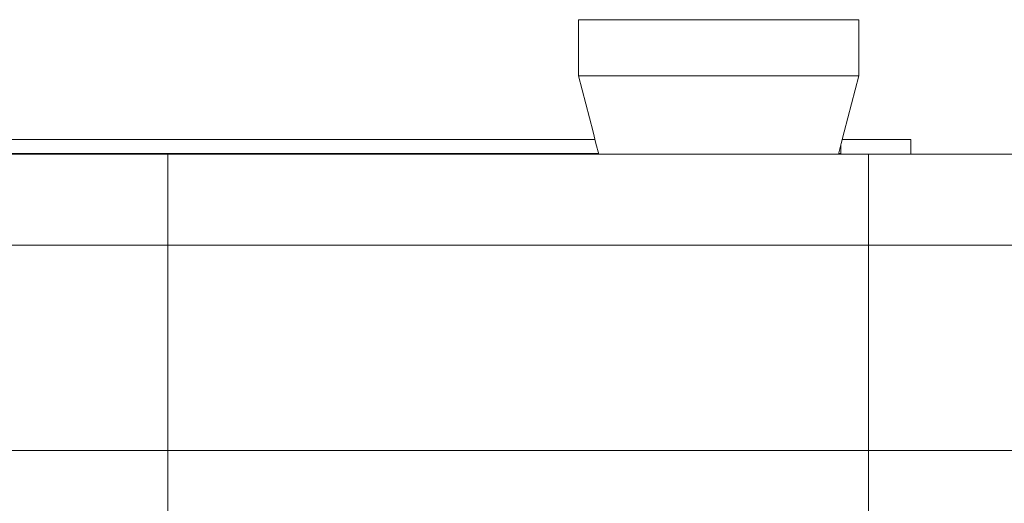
# Model space of a CAD drawing. Header units: millimetres. Extents: x 52659 to 1698020, y -10054 to 104697.
# Tile 71 of 256: x 164507 to 168723, y 15632 to 17704. Entities that reach past the tile are written whole.
import ezdxf

# ---------------------------------------------------------------- set-up
doc = ezdxf.new("R2010")
doc.units = ezdxf.units.MM
doc.header["$MEASUREMENT"] = 0
for name, color, linetype in [('08-01 2D Dessin général.2D', 7, 'Continuous'), ('A-ROOF-____-OTLN.Modèle IFC', 7, 'Continuous'), ('M-EQPM-____-OTLN.Modèle IFC', 7, 'Continuous')]:
    doc.layers.add(name, color=color, linetype=linetype)

# ---------------------------------------------------------------- blocks, each defined once
blk = doc.blocks.new('Élément de coupe_79_1', base_point=(131932.7, 5158.1))
at = {"layer": 'M-EQPM-____-OTLN.Modèle IFC', "color": 7, "linetype": 'Continuous', "lineweight": 18}
for p, q in [((166899.5, 17704.3), (166905.6, 17704.3)), ((166899.5, 17704.3), (166899.5, 17464.3)), ((166905.6, 17704.3), (166923.8, 17704.3)), ((166923.8, 17704.3), (166953.7, 17704.3)), ((166953.7, 17704.3), (166994.7, 17704.3)), ((166994.7, 17704.3), (167046, 17704.3)), ((167046, 17704.3), (167106.6, 17704.3)), ((167106.6, 17704.3), (167175.1, 17704.3)), ((167175.1, 17704.3), (167250.2, 17704.3)), ((167250.2, 17704.3), (167330.4, 17704.3)), ((167330.4, 17704.3), (167414.1, 17704.3)), ((167414.1, 17704.3), (167499.5, 17704.3)), ((167499.5, 17704.3), (167584.9, 17704.3)), ((167584.9, 17704.3), (167668.5, 17704.3)), ((167668.5, 17704.3), (167748.7, 17704.3)), ((167748.7, 17704.3), (167823.9, 17704.3)), ((167823.9, 17704.3), (167892.4, 17704.3)), ((167892.4, 17704.3), (167952.9, 17704.3)), ((167952.9, 17704.3), (168004.2, 17704.3)), ((168004.2, 17704.3), (168045.2, 17704.3)), ((168045.2, 17704.3), (168075.2, 17704.3)), ((168075.2, 17704.3), (168093.4, 17704.3)), ((168093.4, 17704.3), (168099.5, 17704.3)), ((168099.5, 17464.3), (168099.5, 17704.3)), ((166899.5, 17464.3), (166905.6, 17464.3)), ((166961.6, 17223.7), (166899.5, 17464.3)), ((166905.6, 17464.3), (166923.8, 17464.3)), ((166923.8, 17464.3), (166953.7, 17464.3)), ((166953.7, 17464.3), (166994.7, 17464.3)), ((167046, 17464.3), (166994.7, 17464.3)), ((167106.6, 17464.3), (167046, 17464.3)), ((167175.1, 17464.3), (167106.6, 17464.3)), ((167250.2, 17464.3), (167175.1, 17464.3)), ((167330.4, 17464.3), (167250.2, 17464.3)), ((167414.1, 17464.3), (167330.4, 17464.3)), ((167499.5, 17464.3), (167414.1, 17464.3)), ((167584.9, 17464.3), (167499.5, 17464.3)), ((167668.5, 17464.3), (167584.9, 17464.3)), ((167748.7, 17464.3), (167668.5, 17464.3)), ((167823.9, 17464.3), (167748.7, 17464.3)), ((167892.4, 17464.3), (167823.9, 17464.3)), ((167952.9, 17464.3), (167892.4, 17464.3)), ((168004.2, 17464.3), (167952.9, 17464.3)), ((168004.2, 17464.3), (168045.2, 17464.3)), ((168099.5, 17464.3), (168037.1, 17223.7)), ((168045.2, 17464.3), (168075.2, 17464.3)), ((168075.2, 17464.3), (168093.4, 17464.3)), ((168093.4, 17464.3), (168099.5, 17464.3)), ((166974.3, 17174.3), (166961.6, 17223.7)), ((168037.1, 17223.7), (168024.3, 17174.3)), ((166986.3, 17127.8), (166974.3, 17174.3)), ((168024.3, 17174.3), (168012.3, 17127.8))]:
    blk.add_line(p, q, dxfattribs=at)
blk = doc.blocks.new('Élément de coupe_80_1', base_point=(131932.7, 5158.1))
at = {"layer": 'A-ROOF-____-OTLN.Modèle IFC', "color": 7, "linetype": 'Continuous', "lineweight": 18}
for p, q in [((220913.8, 17127.8), (135182.7, 17127.8)), ((220913.8, 16738.1), (135182.7, 16738.1)), ((135182.7, 15858.1), (220913.8, 15858.1))]:
    blk.add_line(p, q, dxfattribs=at)
blk = doc.blocks.new('Élément de coupe_81_1', base_point=(131932.7, 5158.1))
at = {"layer": 'A-ROOF-____-OTLN.Modèle IFC', "color": 7, "linetype": 'Continuous', "lineweight": 18}
for p, q in [((166970.2, 17190.3), (156588.5, 17190.3)), ((168022.7, 17127.8), (168022.7, 17167.8)), ((168031.9, 17190.3), (168028.3, 17189.7)), ((168028.5, 17190.3), (168031.9, 17190.3)), ((168322.7, 17190.3), (168031.9, 17190.3)), ((168322.7, 17190.3), (168322.7, 17127.8)), ((166985.7, 17130.3), (156572.9, 17130.3)), ((168022.7, 17130.3), (168012.9, 17130.3))]:
    blk.add_line(p, q, dxfattribs=at)

msp = doc.modelspace()

# ---------------------------------------------------------------- linework, layer by layer
at = {"layer": '08-01 2D Dessin général.2D', "color": 7, "linetype": 'Continuous', "lineweight": 9}
for p, q in [((165140.71, 14818.072), (165140.71, 17130.253)), ((168140.71, 14818.072), (168140.71, 17127.783))]:
    msp.add_line(p, q, dxfattribs=at)

# ---------------------------------------------------------------- block references
at = {"layer": 'A-ROOF-____-OTLN.Modèle IFC', "lineweight": 0}
for name in ['Élément de coupe_81_1', 'Élément de coupe_80_1']:
    msp.add_blockref(name, (131932.668, 5158.072), dxfattribs=at)
at = {"layer": 'M-EQPM-____-OTLN.Modèle IFC', "lineweight": 0}
msp.add_blockref('Élément de coupe_79_1', (131932.668, 5158.072), dxfattribs=at)

doc.saveas('drawing.dxf')
